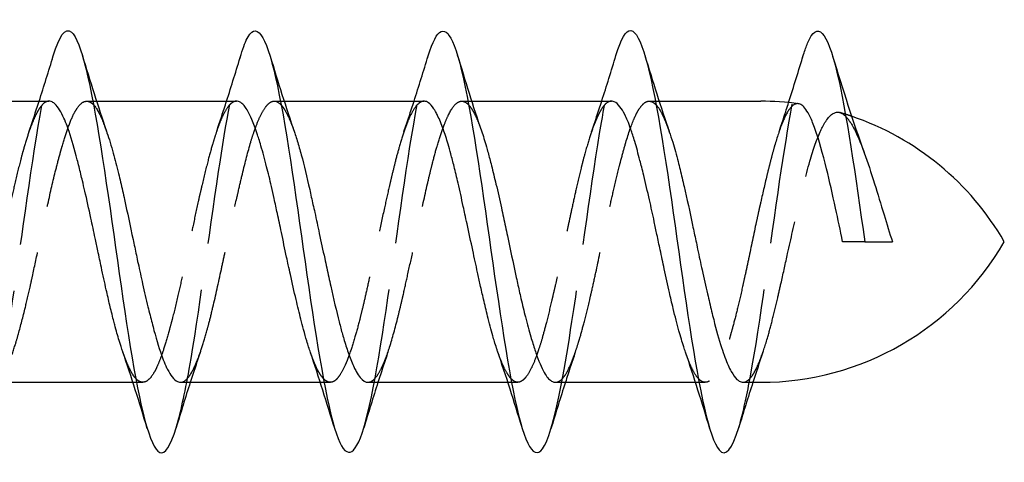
# Model space of a CAD drawing. Header units: millimetres. Extents: x -168 to 186, y -85 to 278.
# Tile 147 of 162: x 140.41 to 150.91, y 241.33 to 246.05. Entities that reach past the tile are written whole.
import ezdxf

# ---------------------------------------------------------------- set-up
doc = ezdxf.new("R2010")
doc.units = ezdxf.units.MM
doc.header["$LTSCALE"] = 10
doc.linetypes.add('ALLCAD_Strich', pattern=[0.2, 0.15, -0.05])
doc.layers.add('BESCH_KONT_sich_schn_grun_2d', color=10, linetype='Continuous')

msp = doc.modelspace()

# ---------------------------------------------------------------- linework, layer by layer
at = {"layer": 'BESCH_KONT_sich_schn_grun_2d', "linetype": 'Continuous'}
for p, q in [((139.231, 245.18), (140.722, 245.18)), ((141.19, 245.18), (141.19, 245.18)), ((141.229, 245.18), (142.722, 245.18)), ((143.191, 245.18), (143.191, 245.18)), ((143.23, 245.18), (144.722, 245.18)), ((145.19, 245.18), (145.19, 245.18)), ((145.23, 245.18), (146.722, 245.18)), ((147.191, 245.18), (147.191, 245.18)), ((147.229, 245.18), (148.313, 245.18)), ((140.124, 242.18), (141.617, 242.18)), ((141.656, 242.18), (141.656, 242.18)), ((142.125, 242.18), (143.616, 242.18)), ((143.656, 242.18), (143.656, 242.18)), ((144.124, 242.18), (145.616, 242.18)), ((145.655, 242.18), (145.655, 242.18)), ((146.124, 242.18), (147.617, 242.18)), ((147.656, 242.18), (147.656, 242.18)), ((148.125, 242.18), (148.313, 242.18))]:
    msp.add_line(p, q, dxfattribs=at)
at = {"layer": 'BESCH_KONT_sich_schn_grun_2d', "linetype": 'ALLCAD_Strich'}
for p, q in [((141.124, 245.18), (141.19, 245.18)), ((141.19, 245.18), (141.229, 245.18)), ((143.124, 245.18), (143.191, 245.18)), ((143.191, 245.18), (143.23, 245.18)), ((145.123, 245.18), (145.19, 245.18)), ((145.19, 245.18), (145.23, 245.18)), ((147.125, 245.18), (147.191, 245.18)), ((147.191, 245.18), (147.229, 245.18)), ((141.617, 242.18), (141.656, 242.18)), ((141.656, 242.18), (141.722, 242.18)), ((143.616, 242.18), (143.656, 242.18)), ((143.656, 242.18), (143.723, 242.18)), ((145.616, 242.18), (145.655, 242.18)), ((145.655, 242.18), (145.722, 242.18)), ((147.617, 242.18), (147.656, 242.18)), ((147.656, 242.18), (147.722, 242.18))]:
    msp.add_line(p, q, dxfattribs=at)
at = {"layer": 'BESCH_KONT_sich_schn_grun_2d', "linetype": 'Continuous'}
for centre, start, end in [((148.313, 242.18), 82.2878, 90), ((148.313, 242.18), 72.4673, 72.4684), ((148.313, 242.18), 30, 71.1387), ((148.313, 245.18), 270, 330)]:
    msp.add_arc(centre, 3, start, end, dxfattribs=at)
at = {"layer": 'BESCH_KONT_sich_schn_grun_2d', "linetype": 'ALLCAD_Strich'}
for start, end in [(72.4684, 73.6734), (71.1387, 72.4673)]:
    msp.add_arc((148.313, 242.18), 3, start, end, dxfattribs=at)
at = {"layer": 'BESCH_KONT_sich_schn_grun_2d', "linetype": 'Continuous'}
for points, knots in [([(148.77, 245.677), (148.784, 245.724), (148.798, 245.765), (148.812, 245.799), (148.917, 246.05), (149.022, 245.927), (149.126, 245.489), (149.225, 245.075), (149.324, 244.379), (149.423, 243.68)], [48.213198, 48.213198, 48.213198, 48.213198, 48.34657, 48.34657, 48.34657, 49.333235, 49.333235, 49.333235, 50.265465, 50.265465, 50.265465, 50.265465]), ([(140.768, 245.664), (140.832, 245.876), (140.896, 245.971), (140.961, 245.918), (141.065, 245.831), (141.17, 245.351), (141.275, 244.693), (141.379, 244.035), (141.484, 243.198), (141.589, 242.559), (141.694, 241.92), (141.798, 241.478), (141.903, 241.431), (141.961, 241.405), (142.019, 241.501), (142.078, 241.693)], [23.074001, 23.074001, 23.074001, 23.074001, 23.679953, 23.679953, 23.679953, 24.666617, 24.666617, 24.666617, 25.653282, 25.653282, 25.653282, 26.639947, 26.639947, 26.639947, 27.189226, 27.189226, 27.189226, 27.189226]), ([(142.771, 245.677), (142.795, 245.76), (142.82, 245.824), (142.845, 245.866), (142.95, 246.045), (143.054, 245.839), (143.159, 245.342), (143.264, 244.844), (143.369, 244.055), (143.473, 243.327), (143.578, 242.599), (143.683, 241.934), (143.787, 241.629), (143.885, 241.345), (143.982, 241.373), (144.08, 241.694)], [29.366032, 29.366032, 29.366032, 29.366032, 29.599941, 29.599941, 29.599941, 30.586606, 30.586606, 30.586606, 31.57327, 31.57327, 31.57327, 32.559935, 32.559935, 32.559935, 33.478564, 33.478564, 33.478564, 33.478564]), ([(144.766, 245.664), (144.859, 245.968), (144.951, 246.014), (145.044, 245.774), (145.148, 245.502), (145.253, 244.862), (145.358, 244.141), (145.462, 243.419), (145.567, 242.617), (145.672, 242.094), (145.776, 241.57), (145.881, 241.326), (145.986, 241.47), (146.016, 241.511), (146.046, 241.584), (146.076, 241.683)], [35.635372, 35.635372, 35.635372, 35.635372, 36.506594, 36.506594, 36.506594, 37.493258, 37.493258, 37.493258, 38.479923, 38.479923, 38.479923, 39.466588, 39.466588, 39.466588, 39.74888, 39.74888, 39.74888, 39.74888]), ([(146.769, 245.669), (146.822, 245.843), (146.875, 245.939), (146.928, 245.933), (147.033, 245.922), (147.137, 245.515), (147.242, 244.894), (147.347, 244.274), (147.451, 243.44), (147.556, 242.766), (147.661, 242.093), (147.765, 241.58), (147.87, 241.458), (147.94, 241.376), (148.009, 241.468), (148.079, 241.697)], [41.927695, 41.927695, 41.927695, 41.927695, 42.426582, 42.426582, 42.426582, 43.413247, 43.413247, 43.413247, 44.399911, 44.399911, 44.399911, 45.386576, 45.386576, 45.386576, 46.042741, 46.042741, 46.042741, 46.042741]), ([(141.509, 242.505), (141.497, 242.542), (141.484, 242.582), (141.455, 242.677), (141.439, 242.733), (141.419, 242.81), (141.414, 242.827), (141.403, 242.872), (141.396, 242.9), (141.383, 242.953), (141.376, 242.979), (141.358, 243.057), (141.345, 243.112), (141.315, 243.245), (141.298, 243.325), (141.268, 243.465), (141.256, 243.524), (141.234, 243.629), (141.224, 243.674), (141.199, 243.79), (141.184, 243.861), (141.148, 244.03), (141.126, 244.128), (141.096, 244.258), (141.087, 244.295), (141.073, 244.354), (141.067, 244.378), (141.049, 244.455), (141.036, 244.506), (140.994, 244.667), (140.966, 244.768), (140.927, 244.883), (140.917, 244.909), (140.896, 244.966), (140.883, 244.994), (140.855, 245.053), (140.839, 245.082), (140.806, 245.13), (140.789, 245.148), (140.767, 245.165), (140.761, 245.169), (140.748, 245.175), (140.74, 245.178), (140.729, 245.18), (140.725, 245.18), (140.722, 245.18)], [3.2812085, 3.2812085, 3.2812085, 3.2812085, 3.2996197, 3.2996197, 3.3221782, 3.3221782, 3.3288121, 3.3288121, 3.3387917, 3.3387917, 3.347746, 3.347746, 3.3658699, 3.3658699, 3.3912608, 3.3912608, 3.4096268, 3.4096268, 3.4234718, 3.4234718, 3.4452971, 3.4452971, 3.4761914, 3.4761914, 3.4883267, 3.4883267, 3.4965996, 3.4965996, 3.5150419, 3.5150419, 3.557667, 3.557667, 3.5715765, 3.5715765, 3.5891213, 3.5891213, 3.6120975, 3.6120975, 3.6361305, 3.6361305, 3.6445072, 3.6445072, 3.6555661, 3.6555661, 3.6607716, 3.6607716, 3.6607716, 3.6607716]), ([(143.511, 242.499), (143.498, 242.536), (143.485, 242.577), (143.46, 242.66), (143.449, 242.7), (143.428, 242.779), (143.418, 242.816), (143.392, 242.92), (143.375, 242.99), (143.337, 243.149), (143.317, 243.239), (143.289, 243.365), (143.282, 243.398), (143.268, 243.46), (143.262, 243.488), (143.238, 243.603), (143.219, 243.692), (143.186, 243.848), (143.172, 243.915), (143.146, 244.035), (143.135, 244.088), (143.114, 244.184), (143.104, 244.227), (143.078, 244.342), (143.061, 244.413), (143.023, 244.56), (143.003, 244.635), (142.975, 244.73), (142.968, 244.754), (142.954, 244.797), (142.948, 244.815), (142.924, 244.89), (142.905, 244.94), (142.872, 245.017), (142.858, 245.047), (142.832, 245.093), (142.821, 245.11), (142.8, 245.137), (142.79, 245.147), (142.764, 245.17), (142.747, 245.178), (142.727, 245.18), (142.725, 245.18), (142.722, 245.18)], [2.315319, 2.315319, 2.315319, 2.315319, 2.3341901, 2.3341901, 2.3509498, 2.3509498, 2.3649716, 2.3649716, 2.3894411, 2.3894411, 2.4185547, 2.4185547, 2.4290813, 2.4290813, 2.4377475, 2.4377475, 2.4647805, 2.4647805, 2.4856821, 2.4856821, 2.5024427, 2.5024427, 2.5164653, 2.5164653, 2.540936, 2.540936, 2.5700513, 2.5700513, 2.5805785, 2.5805785, 2.5892451, 2.5892451, 2.61628, 2.61628, 2.6371826, 2.6371826, 2.6539442, 2.6539442, 2.6679676, 2.6679676, 2.6924403, 2.6924403, 2.6957492, 2.6957492, 2.6957492, 2.6957492]), ([(145.506, 242.511), (145.503, 242.522), (145.499, 242.533), (145.488, 242.568), (145.48, 242.591), (145.467, 242.635), (145.461, 242.655), (145.436, 242.742), (145.418, 242.812), (145.385, 242.945), (145.371, 243.005), (145.345, 243.117), (145.333, 243.168), (145.312, 243.264), (145.303, 243.308), (145.276, 243.43), (145.259, 243.509), (145.222, 243.683), (145.201, 243.778), (145.173, 243.906), (145.166, 243.94), (145.153, 244.001), (145.147, 244.029), (145.122, 244.142), (145.104, 244.225), (145.071, 244.367), (145.057, 244.427), (145.031, 244.53), (145.019, 244.575), (144.998, 244.653), (144.989, 244.687), (144.962, 244.778), (144.945, 244.831), (144.908, 244.936), (144.887, 244.985), (144.859, 245.042), (144.852, 245.056), (144.839, 245.08), (144.833, 245.09), (144.808, 245.127), (144.79, 245.149), (144.757, 245.173), (144.743, 245.179), (144.726, 245.18), (144.724, 245.18), (144.722, 245.18)], [1.3528402, 1.3528402, 1.3528402, 1.3528402, 1.3583102, 1.3583102, 1.3688346, 1.3688346, 1.3774975, 1.3774975, 1.4045224, 1.4045224, 1.4254146, 1.4254146, 1.4421682, 1.4421682, 1.4561853, 1.4561853, 1.4806481, 1.4806481, 1.5097518, 1.5097518, 1.5202746, 1.5202746, 1.5289376, 1.5289376, 1.5559643, 1.5559643, 1.5768577, 1.5768577, 1.5936122, 1.5936122, 1.60763, 1.60763, 1.6320934, 1.6320934, 1.6611984, 1.6611984, 1.6717218, 1.6717218, 1.6803857, 1.6803857, 1.707409, 1.707409, 1.7283058, 1.7283058, 1.7311078, 1.7311078, 1.7311078, 1.7311078]), ([(147.511, 242.501), (147.504, 242.52), (147.498, 242.539), (147.475, 242.612), (147.458, 242.669), (147.42, 242.804), (147.4, 242.883), (147.372, 242.997), (147.365, 243.028), (147.351, 243.085), (147.345, 243.111), (147.321, 243.219), (147.302, 243.304), (147.269, 243.457), (147.255, 243.525), (147.229, 243.648), (147.218, 243.702), (147.197, 243.802), (147.187, 243.848), (147.161, 243.972), (147.144, 244.05), (147.106, 244.217), (147.086, 244.304), (147.058, 244.418), (147.051, 244.448), (147.037, 244.501), (147.031, 244.524), (147.006, 244.62), (146.988, 244.687), (146.955, 244.797), (146.941, 244.841), (146.915, 244.915), (146.904, 244.945), (146.883, 244.996), (146.873, 245.017), (146.846, 245.071), (146.829, 245.099), (146.792, 245.147), (146.771, 245.165), (146.744, 245.177), (146.736, 245.179), (146.727, 245.18), (146.724, 245.18), (146.722, 245.18)], [0.3870569, 0.3870569, 0.3870569, 0.3870569, 0.3963692, 0.3963692, 0.4205464, 0.4205464, 0.4497188, 0.4497188, 0.4603223, 0.4603223, 0.4689947, 0.4689947, 0.4959816, 0.4959816, 0.5168753, 0.5168753, 0.5336275, 0.5336275, 0.5476456, 0.5476456, 0.572118, 0.572118, 0.6012267, 0.6012267, 0.6117503, 0.6117503, 0.6203979, 0.6203979, 0.6476006, 0.6476006, 0.6684016, 0.6684016, 0.6851119, 0.6851119, 0.6991162, 0.6991162, 0.7236324, 0.7236324, 0.7526991, 0.7526991, 0.7631951, 0.7631951, 0.7668182, 0.7668182, 0.7668182, 0.7668182]), ([(149.187, 243.68), (149.162, 243.8), (149.137, 243.92), (149.079, 244.185), (149.048, 244.328), (148.975, 244.622), (148.934, 244.765), (148.876, 244.93), (148.858, 244.975), (148.81, 245.075), (148.78, 245.118), (148.739, 245.147), (148.727, 245.151), (148.715, 245.153)], [0.0000023, 0.0000023, 0.0000023, 0.0000023, 0.0367608, 0.0367608, 0.0831189, 0.0831189, 0.1415415, 0.1415415, 0.1682028, 0.1682028, 0.2126101, 0.2126101, 0.2296115, 0.2296115, 0.2296115, 0.2296115]), ([(141.336, 244.857), (141.338, 244.852), (141.339, 244.848), (141.363, 244.778), (141.385, 244.705), (141.426, 244.557), (141.445, 244.484), (141.471, 244.377), (141.478, 244.347), (141.5, 244.255), (141.514, 244.193), (141.558, 243.992), (141.588, 243.849), (141.63, 243.649), (141.642, 243.593), (141.66, 243.507), (141.666, 243.478), (141.689, 243.375), (141.705, 243.302), (141.74, 243.146), (141.759, 243.064), (141.785, 242.956), (141.792, 242.926), (141.814, 242.84), (141.828, 242.785), (141.872, 242.622), (141.902, 242.524), (141.944, 242.411), (141.956, 242.382), (141.974, 242.342), (141.98, 242.329), (142.003, 242.285), (142.019, 242.259), (142.054, 242.214), (142.073, 242.197), (142.099, 242.184), (142.106, 242.182), (142.117, 242.18), (142.121, 242.18), (142.125, 242.18)], [3.5886821, 3.5886821, 3.5886821, 3.5886821, 3.5910456, 3.5910456, 3.622556, 3.622556, 3.6496033, 3.6496033, 3.6600657, 3.6600657, 3.6805862, 3.6805862, 3.7247439, 3.7247439, 3.7419665, 3.7419665, 3.7509787, 3.7509787, 3.7740576, 3.7740576, 3.8011497, 3.8011497, 3.811611, 3.811611, 3.8321659, 3.8321659, 3.8762675, 3.8762675, 3.893489, 3.893489, 3.9024985, 3.9024985, 3.925562, 3.925562, 3.9526932, 3.9526932, 3.9631536, 3.9631536, 3.9685015, 3.9685015, 3.9685015, 3.9685015]), ([(143.34, 244.85), (143.343, 244.842), (143.345, 244.833), (143.356, 244.803), (143.363, 244.78), (143.384, 244.709), (143.399, 244.659), (143.443, 244.494), (143.473, 244.369), (143.514, 244.184), (143.526, 244.131), (143.544, 244.048), (143.551, 244.02), (143.573, 243.918), (143.589, 243.843), (143.624, 243.68), (143.643, 243.591), (143.67, 243.469), (143.677, 243.435), (143.698, 243.335), (143.713, 243.27), (143.757, 243.07), (143.787, 242.942), (143.829, 242.778), (143.84, 242.734), (143.859, 242.67), (143.865, 242.648), (143.887, 242.574), (143.903, 242.525), (143.938, 242.426), (143.957, 242.38), (143.984, 242.324), (143.991, 242.31), (144.013, 242.271), (144.027, 242.249), (144.069, 242.197), (144.096, 242.18), (144.124, 242.18)], [4.5548186, 4.5548186, 4.5548186, 4.5548186, 4.5588422, 4.5588422, 4.5692995, 4.5692995, 4.5899767, 4.5899767, 4.633879, 4.633879, 4.6510966, 4.6510966, 4.6600969, 4.6600969, 4.683106, 4.683106, 4.7103739, 4.7103739, 4.7208306, 4.7208306, 4.7415249, 4.7415249, 4.7853993, 4.7853993, 4.8026163, 4.8026163, 4.8116153, 4.8116153, 4.8346168, 4.8346168, 4.8619036, 4.8619036, 4.8723598, 4.8723598, 4.8930698, 4.8930698, 4.9334083, 4.9334083, 4.9334083, 4.9334083]), ([(145.335, 244.862), (145.353, 244.811), (145.37, 244.755), (145.399, 244.653), (145.411, 244.61), (145.429, 244.541), (145.435, 244.516), (145.457, 244.429), (145.473, 244.363), (145.509, 244.214), (145.528, 244.129), (145.554, 244.01), (145.561, 243.976), (145.583, 243.876), (145.597, 243.809), (145.642, 243.599), (145.671, 243.456), (145.713, 243.263), (145.725, 243.209), (145.743, 243.129), (145.749, 243.102), (145.771, 243.007), (145.787, 242.941), (145.823, 242.802), (145.842, 242.731), (145.868, 242.641), (145.876, 242.616), (145.897, 242.546), (145.911, 242.503), (145.956, 242.38), (145.985, 242.313), (146.027, 242.247), (146.039, 242.231), (146.057, 242.212), (146.063, 242.206), (146.085, 242.189), (146.101, 242.182), (146.12, 242.18), (146.122, 242.18), (146.124, 242.18)], [5.5176655, 5.5176655, 5.5176655, 5.5176655, 5.5429863, 5.5429863, 5.5602007, 5.5602007, 5.5691947, 5.5691947, 5.5921676, 5.5921676, 5.6195248, 5.6195248, 5.6299787, 5.6299787, 5.650743, 5.650743, 5.6945029, 5.6945029, 5.7117171, 5.7117171, 5.7207106, 5.7207106, 5.7436803, 5.7436803, 5.7710448, 5.7710448, 5.7814992, 5.7814992, 5.8022825, 5.8022825, 5.8460104, 5.8460104, 5.8632255, 5.8632255, 5.8722187, 5.8722187, 5.8951858, 5.8951858, 5.8982158, 5.8982158, 5.8982158, 5.8982158]), ([(147.338, 244.853), (147.35, 244.818), (147.362, 244.781), (147.393, 244.678), (147.412, 244.609), (147.439, 244.507), (147.446, 244.479), (147.468, 244.392), (147.482, 244.331), (147.526, 244.138), (147.556, 243.999), (147.598, 243.801), (147.61, 243.745), (147.628, 243.66), (147.634, 243.631), (147.656, 243.526), (147.672, 243.452), (147.707, 243.292), (147.726, 243.206), (147.753, 243.092), (147.76, 243.061), (147.782, 242.967), (147.797, 242.907), (147.839, 242.739), (147.867, 242.638), (147.907, 242.513), (147.919, 242.479), (147.953, 242.386), (147.976, 242.335), (148.019, 242.258), (148.04, 242.23), (148.067, 242.204), (148.075, 242.198), (148.096, 242.185), (148.11, 242.18), (148.125, 242.18)], [6.483877, 6.483877, 6.483877, 6.483877, 6.5011695, 6.5011695, 6.5286317, 6.5286317, 6.5390764, 6.5390764, 6.5598239, 6.5598239, 6.6036463, 6.6036463, 6.6208662, 6.6208662, 6.6298641, 6.6298641, 6.6528547, 6.6528547, 6.6801591, 6.6801591, 6.6906414, 6.6906414, 6.7118817, 6.7118817, 6.7526914, 6.7526914, 6.7700732, 6.7700732, 6.8026776, 6.8026776, 6.8319352, 6.8319352, 6.8423141, 6.8423141, 6.8629949, 6.8629949, 6.8629949, 6.8629949]), ([(149.418, 244.628), (149.454, 244.53), (149.489, 244.419), (149.56, 244.193), (149.593, 244.081), (149.657, 243.871), (149.687, 243.774), (149.718, 243.68)], [0.4864109, 0.4864109, 0.4864109, 0.4864109, 0.5269476, 0.5269476, 0.5631117, 0.5631117, 0.5933457, 0.5933457, 0.5933457, 0.5933457]), ([(149.423, 243.68), (149.384, 243.68), (149.345, 243.68), (149.266, 243.68), (149.227, 243.68), (149.187, 243.68)], [0.0000027, 0.0000027, 0.0000027, 0.0000027, 0.04554197, 0.04554197, 0.09110649, 0.09110649, 0.09110649, 0.09110649]), ([(149.423, 243.68), (149.472, 243.68), (149.521, 243.68), (149.619, 243.68), (149.669, 243.68), (149.718, 243.68)], [-0.1137832, -0.1137832, -0.1137832, -0.1137832, -0.0569094, -0.0569094, -0.0000145, -0.0000145, -0.0000145, -0.0000145])]:
    msp.add_open_spline(points, degree=3, knots=knots, dxfattribs=at)
at = {"layer": 'BESCH_KONT_sich_schn_grun_2d', "linetype": 'ALLCAD_Strich'}
for points, knots in [([(140.076, 241.682), (140.161, 241.966), (140.247, 242.47), (140.333, 243.047), (140.437, 243.755), (140.542, 244.573), (140.647, 245.135), (140.687, 245.352), (140.727, 245.531), (140.768, 245.664)], [20.90033, 20.90033, 20.90033, 20.90033, 21.706623, 21.706623, 21.706623, 22.693288, 22.693288, 22.693288, 23.074001, 23.074001, 23.074001, 23.074001]), ([(142.078, 241.693), (142.124, 241.846), (142.171, 242.06), (142.217, 242.32), (142.322, 242.908), (142.426, 243.734), (142.531, 244.429), (142.611, 244.959), (142.691, 245.413), (142.771, 245.677)], [27.189226, 27.189226, 27.189226, 27.189226, 27.626611, 27.626611, 27.626611, 28.613276, 28.613276, 28.613276, 29.366032, 29.366032, 29.366032, 29.366032]), ([(144.08, 241.694), (144.087, 241.718), (144.094, 241.744), (144.101, 241.771), (144.206, 242.162), (144.311, 242.889), (144.415, 243.625), (144.52, 244.362), (144.625, 245.108), (144.729, 245.529), (144.742, 245.578), (144.754, 245.623), (144.766, 245.664)], [33.478564, 33.478564, 33.478564, 33.478564, 33.5466, 33.5466, 33.5466, 34.533264, 34.533264, 34.533264, 35.519929, 35.519929, 35.519929, 35.635372, 35.635372, 35.635372, 35.635372]), ([(146.076, 241.683), (146.15, 241.931), (146.225, 242.342), (146.3, 242.829), (146.405, 243.511), (146.509, 244.342), (146.614, 244.951), (146.666, 245.252), (146.717, 245.498), (146.769, 245.669)], [39.74888, 39.74888, 39.74888, 39.74888, 40.453253, 40.453253, 40.453253, 41.439917, 41.439917, 41.439917, 41.927695, 41.927695, 41.927695, 41.927695]), ([(148.079, 241.697), (148.114, 241.812), (148.149, 241.963), (148.184, 242.143), (148.289, 242.682), (148.394, 243.49), (148.498, 244.207), (148.589, 244.826), (148.679, 245.377), (148.77, 245.677)], [46.042741, 46.042741, 46.042741, 46.042741, 46.373241, 46.373241, 46.373241, 47.359905, 47.359905, 47.359905, 48.213198, 48.213198, 48.213198, 48.213198]), ([(140.722, 245.18), (140.705, 245.18), (140.688, 245.174), (140.655, 245.149), (140.64, 245.131), (140.614, 245.094), (140.605, 245.078), (140.583, 245.039), (140.572, 245.015), (140.545, 244.953), (140.53, 244.914), (140.497, 244.821), (140.479, 244.765), (140.455, 244.683), (140.449, 244.662), (140.435, 244.614), (140.428, 244.587), (140.401, 244.483), (140.381, 244.401), (140.344, 244.243), (140.328, 244.167), (140.301, 244.045), (140.291, 244.001), (140.27, 243.902), (140.259, 243.848), (140.233, 243.726), (140.218, 243.658), (140.184, 243.502), (140.165, 243.414), (140.14, 243.3), (140.134, 243.273), (140.121, 243.213), (140.114, 243.181), (140.086, 243.06), (140.066, 242.975), (140.03, 242.826), (140.013, 242.762), (139.987, 242.667), (139.977, 242.634), (139.956, 242.564), (139.944, 242.528), (139.918, 242.453), (139.904, 242.415), (139.87, 242.337), (139.851, 242.3), (139.826, 242.26), (139.82, 242.251), (139.807, 242.233), (139.8, 242.224), (139.772, 242.196), (139.752, 242.184), (139.716, 242.178), (139.699, 242.182), (139.673, 242.198), (139.663, 242.206), (139.651, 242.218), (139.649, 242.22), (139.647, 242.222)], [3.6607716, 3.6607716, 3.6607716, 3.6607716, 3.6852692, 3.6852692, 3.7084587, 3.7084587, 3.7224406, 3.7224406, 3.739453, 3.739453, 3.760996, 3.760996, 3.7866927, 3.7866927, 3.7954146, 3.7954146, 3.8058248, 3.8058248, 3.834794, 3.834794, 3.8595708, 3.8595708, 3.8736032, 3.8736032, 3.8903432, 3.8903432, 3.9111854, 3.9111854, 3.9384485, 3.9384485, 3.9471097, 3.9471097, 3.9576593, 3.9576593, 3.986786, 3.986786, 4.0111869, 4.0111869, 4.0252112, 4.0252112, 4.0419913, 4.0419913, 4.0629355, 4.0629355, 4.0899613, 4.0899613, 4.0986331, 4.0986331, 4.1091574, 4.1091574, 4.1382555, 4.1382555, 4.1627239, 4.1627239, 4.1767498, 4.1767498, 4.1798433, 4.1798433, 4.1798433, 4.1798433]), ([(140.124, 242.18), (140.134, 242.18), (140.144, 242.182), (140.173, 242.195), (140.192, 242.211), (140.218, 242.243), (140.225, 242.253), (140.253, 242.297), (140.274, 242.339), (140.316, 242.443), (140.338, 242.504), (140.372, 242.612), (140.384, 242.653), (140.42, 242.783), (140.445, 242.878), (140.488, 243.055), (140.506, 243.132), (140.531, 243.244), (140.538, 243.277), (140.567, 243.41), (140.589, 243.513), (140.632, 243.717), (140.653, 243.818), (140.686, 243.973), (140.698, 244.028), (140.738, 244.21), (140.766, 244.333), (140.81, 244.507), (140.825, 244.564), (140.847, 244.645), (140.854, 244.671), (140.881, 244.763), (140.9, 244.824), (140.941, 244.942), (140.963, 244.996), (140.997, 245.064), (141.009, 245.085), (141.048, 245.144), (141.076, 245.169), (141.119, 245.181), (141.134, 245.181), (141.156, 245.173), (141.164, 245.169), (141.18, 245.158), (141.189, 245.15), (141.198, 245.14)], [3.0035294, 3.0035294, 3.0035294, 3.0035294, 3.0182689, 3.0182689, 3.0448994, 3.0448994, 3.0553004, 3.0553004, 3.085744, 3.085744, 3.1174602, 3.1174602, 3.1347984, 3.1347984, 3.1702603, 3.1702603, 3.196045, 3.196045, 3.2064406, 3.2064406, 3.2382553, 3.2382553, 3.2690975, 3.2690975, 3.286439, 3.286439, 3.3272112, 3.3272112, 3.3485439, 3.3485439, 3.3589859, 3.3589859, 3.3869299, 3.3869299, 3.4190876, 3.4190876, 3.4364318, 3.4364318, 3.4766317, 3.4766317, 3.4977295, 3.4977295, 3.5082316, 3.5082316, 3.521334, 3.521334, 3.521334, 3.521334]), ([(141.198, 245.14), (141.202, 245.136), (141.207, 245.131), (141.243, 245.085), (141.274, 245.023), (141.315, 244.916), (141.326, 244.888), (141.336, 244.857)], [3.52135079, 3.52135079, 3.52135079, 3.52135079, 3.52769813, 3.52769813, 3.57362279, 3.57362279, 3.58868205, 3.58868205, 3.58868205, 3.58868205]), ([(142.722, 245.18), (142.704, 245.18), (142.686, 245.173), (142.661, 245.153), (142.654, 245.146), (142.64, 245.132), (142.634, 245.124), (142.61, 245.091), (142.591, 245.058), (142.558, 244.987), (142.544, 244.952), (142.518, 244.883), (142.507, 244.849), (142.486, 244.783), (142.476, 244.752), (142.449, 244.661), (142.432, 244.6), (142.395, 244.456), (142.375, 244.373), (142.347, 244.255), (142.34, 244.223), (142.326, 244.165), (142.32, 244.138), (142.295, 244.026), (142.277, 243.94), (142.244, 243.785), (142.23, 243.716), (142.204, 243.594), (142.193, 243.539), (142.172, 243.44), (142.162, 243.395), (142.135, 243.272), (142.118, 243.196), (142.081, 243.034), (142.061, 242.95), (142.033, 242.841), (142.025, 242.813), (142.012, 242.763), (142.006, 242.741), (141.981, 242.651), (141.963, 242.589), (141.93, 242.488), (141.916, 242.448), (141.89, 242.383), (141.879, 242.356), (141.858, 242.312), (141.848, 242.294), (141.822, 242.25), (141.805, 242.228), (141.768, 242.192), (141.747, 242.182), (141.719, 242.18), (141.712, 242.18), (141.698, 242.184), (141.692, 242.186), (141.673, 242.196), (141.661, 242.206), (141.648, 242.22)], [2.6957492, 2.6957492, 2.6957492, 2.6957492, 2.7215569, 2.7215569, 2.7320845, 2.7320845, 2.7407517, 2.7407517, 2.7677856, 2.7677856, 2.7886904, 2.7886904, 2.8054533, 2.8054533, 2.8194774, 2.8194774, 2.8439478, 2.8439478, 2.8730675, 2.8730675, 2.8835971, 2.8835971, 2.8922642, 2.8922642, 2.9193131, 2.9193131, 2.9402133, 2.9402133, 2.9569748, 2.9569748, 2.9710001, 2.9710001, 2.9954921, 2.9954921, 3.0246049, 3.0246049, 3.0351275, 3.0351275, 3.0437983, 3.0437983, 3.0707758, 3.0707758, 3.0917086, 3.0917086, 3.1084834, 3.1084834, 3.122507, 3.122507, 3.1462098, 3.1462098, 3.1760059, 3.1760059, 3.186593, 3.186593, 3.1952379, 3.1952379, 3.2137387, 3.2137387, 3.2137387, 3.2137387]), ([(142.125, 242.18), (142.135, 242.18), (142.146, 242.182), (142.186, 242.202), (142.216, 242.236), (142.258, 242.311), (142.27, 242.336), (142.288, 242.376), (142.294, 242.391), (142.317, 242.446), (142.333, 242.491), (142.368, 242.597), (142.387, 242.66), (142.413, 242.755), (142.421, 242.782), (142.442, 242.865), (142.456, 242.922), (142.501, 243.108), (142.53, 243.244), (142.572, 243.44), (142.584, 243.495), (142.602, 243.58), (142.608, 243.61), (142.631, 243.714), (142.647, 243.789), (142.682, 243.952), (142.701, 244.038), (142.727, 244.155), (142.735, 244.188), (142.756, 244.282), (142.77, 244.343), (142.815, 244.528), (142.844, 244.643), (142.886, 244.784), (142.898, 244.821), (142.916, 244.874), (142.923, 244.891), (142.945, 244.951), (142.961, 244.99), (142.996, 245.063), (143.015, 245.095), (143.041, 245.129), (143.049, 245.138), (143.07, 245.16), (143.084, 245.17), (143.129, 245.187), (143.158, 245.178), (143.192, 245.145), (143.196, 245.142), (143.199, 245.138)], [3.9685015, 3.9685015, 3.9685015, 3.9685015, 3.983739, 3.983739, 4.0277909, 4.0277909, 4.0450114, 4.0450114, 4.0540186, 4.0540186, 4.0770684, 4.0770684, 4.1042341, 4.1042341, 4.1146935, 4.1146935, 4.1353059, 4.1353059, 4.1793138, 4.1793138, 4.1965335, 4.1965335, 4.2055387, 4.2055387, 4.2285764, 4.2285764, 4.2557724, 4.2557724, 4.2662311, 4.2662311, 4.2868676, 4.2868676, 4.3308362, 4.3308362, 4.3480551, 4.3480551, 4.3570585, 4.3570585, 4.3800856, 4.3800856, 4.4073084, 4.4073084, 4.4177664, 4.4177664, 4.4384243, 4.4384243, 4.482358, 4.482358, 4.4875101, 4.4875101, 4.4875101, 4.4875101]), ([(143.199, 245.138), (143.208, 245.128), (143.216, 245.118), (143.23, 245.096), (143.237, 245.086), (143.259, 245.048), (143.275, 245.015), (143.307, 244.94), (143.324, 244.897), (143.34, 244.85)], [4.48753008, 4.48753008, 4.48753008, 4.48753008, 4.49957619, 4.49957619, 4.50857795, 4.50857795, 4.53159551, 4.53159551, 4.55481862, 4.55481862, 4.55481862, 4.55481862]), ([(144.722, 245.18), (144.713, 245.18), (144.703, 245.178), (144.684, 245.17), (144.674, 245.163), (144.648, 245.141), (144.631, 245.12), (144.593, 245.062), (144.573, 245.021), (144.545, 244.956), (144.538, 244.938), (144.525, 244.902), (144.519, 244.886), (144.494, 244.815), (144.475, 244.755), (144.443, 244.64), (144.428, 244.586), (144.403, 244.485), (144.391, 244.438), (144.37, 244.35), (144.36, 244.309), (144.334, 244.193), (144.317, 244.118), (144.279, 243.948), (144.259, 243.854), (144.231, 243.725), (144.224, 243.691), (144.211, 243.628), (144.205, 243.6), (144.18, 243.484), (144.161, 243.397), (144.129, 243.246), (144.114, 243.181), (144.089, 243.067), (144.077, 243.018), (144.056, 242.929), (144.046, 242.89), (144.02, 242.785), (144.003, 242.723), (143.965, 242.594), (143.945, 242.531), (143.917, 242.454), (143.91, 242.434), (143.897, 242.401), (143.89, 242.386), (143.866, 242.329), (143.847, 242.293), (143.815, 242.241), (143.8, 242.223), (143.775, 242.199), (143.763, 242.191), (143.742, 242.182), (143.732, 242.18), (143.706, 242.18), (143.689, 242.186), (143.664, 242.205), (143.656, 242.212), (143.648, 242.221)], [1.7311078, 1.7311078, 1.7311078, 1.7311078, 1.7450623, 1.7450623, 1.7590811, 1.7590811, 1.7835443, 1.7835443, 1.8126517, 1.8126517, 1.8231762, 1.8231762, 1.8318405, 1.8318405, 1.858868, 1.858868, 1.8797647, 1.8797647, 1.8965215, 1.8965215, 1.910541, 1.910541, 1.9350066, 1.9350066, 1.9641153, 1.9641153, 1.9746401, 1.9746401, 1.9833048, 1.9833048, 2.0103336, 2.0103336, 2.0312315, 2.0312315, 2.0479894, 2.0479894, 2.0620096, 2.0620096, 2.0864764, 2.0864764, 2.1155867, 2.1155867, 2.1261121, 2.1261121, 2.1347773, 2.1347773, 2.1618071, 2.1618071, 2.1827064, 2.1827064, 2.1994653, 2.1994653, 2.2134864, 2.2134864, 2.2379543, 2.2379543, 2.2491562, 2.2491562, 2.2491562, 2.2491562]), ([(144.124, 242.18), (144.126, 242.18), (144.128, 242.18), (144.143, 242.182), (144.154, 242.186), (144.173, 242.198), (144.179, 242.202), (144.201, 242.222), (144.217, 242.242), (144.252, 242.298), (144.271, 242.335), (144.298, 242.396), (144.305, 242.414), (144.327, 242.471), (144.341, 242.512), (144.385, 242.651), (144.415, 242.761), (144.457, 242.929), (144.469, 242.978), (144.487, 243.055), (144.493, 243.082), (144.515, 243.178), (144.531, 243.25), (144.566, 243.409), (144.586, 243.497), (144.612, 243.62), (144.619, 243.654), (144.641, 243.755), (144.655, 243.823), (144.699, 244.031), (144.729, 244.169), (144.771, 244.35), (144.783, 244.4), (144.801, 244.473), (144.807, 244.498), (144.829, 244.584), (144.845, 244.643), (144.88, 244.763), (144.9, 244.823), (144.926, 244.897), (144.933, 244.917), (144.955, 244.973), (144.969, 245.006), (145.013, 245.096), (145.043, 245.139), (145.085, 245.17), (145.097, 245.176), (145.115, 245.18), (145.121, 245.18), (145.143, 245.179), (145.159, 245.172), (145.183, 245.155), (145.19, 245.148), (145.198, 245.14)], [4.9334083, 4.9334083, 4.9334083, 4.9334083, 4.9369186, 4.9369186, 4.9541351, 4.9541351, 4.9631329, 4.9631329, 4.9861276, 4.9861276, 5.0134314, 5.0134314, 5.0238871, 5.0238871, 5.0446107, 5.0446107, 5.088437, 5.088437, 5.1056529, 5.1056529, 5.1146497, 5.1146497, 5.1376381, 5.1376381, 5.1649573, 5.1649573, 5.1754126, 5.1754126, 5.1961483, 5.1961483, 5.2399548, 5.2399548, 5.2571703, 5.2571703, 5.2661661, 5.2661661, 5.2891491, 5.2891491, 5.3164816, 5.3164816, 5.3269366, 5.3269366, 5.3476852, 5.3476852, 5.3914706, 5.3914706, 5.4086858, 5.4086858, 5.4176808, 5.4176808, 5.4406591, 5.4406591, 5.4514028, 5.4514028, 5.4514028, 5.4514028]), ([(145.198, 245.14), (145.21, 245.127), (145.221, 245.112), (145.24, 245.083), (145.247, 245.07), (145.269, 245.03), (145.283, 244.999), (145.31, 244.933), (145.323, 244.899), (145.335, 244.862)], [5.45143098, 5.45143098, 5.45143098, 5.45143098, 5.46800363, 5.46800363, 5.4784581, 5.4784581, 5.499215, 5.499215, 5.51766552, 5.51766552, 5.51766552, 5.51766552]), ([(146.722, 245.18), (146.718, 245.18), (146.715, 245.18), (146.692, 245.176), (146.674, 245.166), (146.641, 245.133), (146.627, 245.115), (146.601, 245.073), (146.59, 245.052), (146.569, 245.008), (146.559, 244.986), (146.532, 244.921), (146.515, 244.874), (146.478, 244.761), (146.458, 244.693), (146.43, 244.593), (146.422, 244.565), (146.409, 244.514), (146.403, 244.49), (146.378, 244.391), (146.36, 244.312), (146.327, 244.167), (146.313, 244.102), (146.287, 243.982), (146.276, 243.929), (146.254, 243.829), (146.245, 243.784), (146.218, 243.658), (146.201, 243.579), (146.164, 243.405), (146.143, 243.312), (146.116, 243.19), (146.108, 243.157), (146.095, 243.099), (146.089, 243.073), (146.064, 242.968), (146.046, 242.891), (146.013, 242.763), (145.999, 242.71), (145.973, 242.62), (145.962, 242.582), (145.94, 242.517), (145.931, 242.488), (145.904, 242.415), (145.887, 242.374), (145.85, 242.296), (145.829, 242.262), (145.802, 242.227), (145.794, 242.219), (145.781, 242.206), (145.775, 242.201), (145.75, 242.184), (145.732, 242.178), (145.699, 242.182), (145.685, 242.189), (145.663, 242.206), (145.655, 242.213), (145.647, 242.222)], [0.7668182, 0.7668182, 0.7668182, 0.7668182, 0.7718598, 0.7718598, 0.7987756, 0.7987756, 0.8197126, 0.8197126, 0.8364847, 0.8364847, 0.8505023, 0.8505023, 0.8749173, 0.8749173, 0.9040276, 0.9040276, 0.9145614, 0.9145614, 0.9232239, 0.9232239, 0.9502489, 0.9502489, 0.9711348, 0.9711348, 0.9878844, 0.9878844, 1.0018996, 1.0018996, 1.0263635, 1.0263635, 1.055463, 1.055463, 1.0659835, 1.0659835, 1.0746436, 1.0746436, 1.101686, 1.101686, 1.1225666, 1.1225666, 1.1393141, 1.1393141, 1.1533285, 1.1533285, 1.1777942, 1.1777942, 1.2068911, 1.2068911, 1.2174101, 1.2174101, 1.226073, 1.226073, 1.2530791, 1.2530791, 1.2739785, 1.2739785, 1.2853735, 1.2853735, 1.2853735, 1.2853735]), ([(146.124, 242.18), (146.141, 242.18), (146.158, 242.186), (146.182, 242.204), (146.19, 242.211), (146.211, 242.234), (146.226, 242.253), (146.27, 242.328), (146.299, 242.397), (146.341, 242.517), (146.353, 242.553), (146.371, 242.612), (146.377, 242.632), (146.4, 242.708), (146.416, 242.767), (146.451, 242.902), (146.47, 242.979), (146.496, 243.092), (146.504, 243.123), (146.525, 243.219), (146.54, 243.284), (146.584, 243.489), (146.613, 243.632), (146.655, 243.83), (146.667, 243.886), (146.685, 243.97), (146.691, 243.998), (146.714, 244.1), (146.73, 244.171), (146.765, 244.323), (146.784, 244.403), (146.811, 244.507), (146.818, 244.535), (146.84, 244.618), (146.854, 244.67), (146.898, 244.822), (146.928, 244.91), (146.969, 245.008), (146.981, 245.034), (146.999, 245.068), (147.005, 245.079), (147.028, 245.114), (147.044, 245.135), (147.079, 245.168), (147.098, 245.178), (147.125, 245.18), (147.132, 245.18), (147.153, 245.175), (147.168, 245.168), (147.187, 245.151), (147.193, 245.146), (147.198, 245.14)], [5.8982158, 5.8982158, 5.8982158, 5.8982158, 5.922559, 5.922559, 5.9330122, 5.9330122, 5.9537869, 5.9537869, 5.9975266, 5.9975266, 6.0147382, 6.0147382, 6.0237292, 6.0237292, 6.046687, 6.046687, 6.0740787, 6.0740787, 6.0845305, 6.0845305, 6.1053066, 6.1053066, 6.1490508, 6.1490508, 6.1662643, 6.1662643, 6.1752566, 6.1752566, 6.1982199, 6.1982199, 6.2255977, 6.2255977, 6.2360548, 6.2360548, 6.2569097, 6.2569097, 6.3005181, 6.3005181, 6.3177383, 6.3177383, 6.3267322, 6.3267322, 6.3496963, 6.3496963, 6.3770871, 6.3770871, 6.3875364, 6.3875364, 6.4082627, 6.4082627, 6.4162848, 6.4162848, 6.4162848, 6.4162848]), ([(147.198, 245.14), (147.223, 245.113), (147.247, 245.073), (147.283, 244.995), (147.295, 244.967), (147.313, 244.921), (147.32, 244.904), (147.33, 244.876), (147.334, 244.865), (147.338, 244.853)], [6.41631248, 6.41631248, 6.41631248, 6.41631248, 6.4520688, 6.4520688, 6.46926572, 6.46926572, 6.47824753, 6.47824753, 6.48387705, 6.48387705, 6.48387705, 6.48387705]), ([(148.715, 245.153), (148.686, 245.157), (148.657, 245.141), (148.598, 245.069), (148.569, 245.013), (148.514, 244.875), (148.488, 244.795), (148.451, 244.669), (148.441, 244.632), (148.423, 244.563), (148.415, 244.532), (148.399, 244.47), (148.391, 244.437), (148.36, 244.309), (148.336, 244.208), (148.313, 244.104)], [0.2296115, 0.2296115, 0.2296115, 0.2296115, 0.2723592, 0.2723592, 0.3151666, 0.3151666, 0.3536218, 0.3536218, 0.3687214, 0.3687214, 0.3802722, 0.3802722, 0.3918274, 0.3918274, 0.4251838, 0.4251838, 0.4251838, 0.4251838]), ([(148.313, 242.437), (148.338, 242.502), (148.363, 242.579), (148.406, 242.725), (148.423, 242.789), (148.458, 242.928), (148.476, 243.003), (148.507, 243.137), (148.52, 243.193), (148.555, 243.35), (148.577, 243.451), (148.635, 243.712), (148.671, 243.871), (148.75, 244.211), (148.793, 244.386), (148.875, 244.67), (148.914, 244.782), (148.976, 244.914), (148.997, 244.952), (149.064, 245.045), (149.109, 245.072), (149.176, 245.054), (149.199, 245.039), (149.221, 245.015)], [0.0000265, 0.0000265, 0.0000265, 0.0000265, 0.0359773, 0.0359773, 0.0607199, 0.0607199, 0.0867142, 0.0867142, 0.1050747, 0.1050747, 0.1366619, 0.1366619, 0.1853837, 0.1853837, 0.2450878, 0.2450878, 0.2968945, 0.2968945, 0.3246024, 0.3246024, 0.3819484, 0.3819484, 0.4095591, 0.4095591, 0.4095591, 0.4095591]), ([(149.221, 245.015), (149.235, 245), (149.25, 244.982), (149.306, 244.898), (149.348, 244.81), (149.4, 244.677), (149.409, 244.653), (149.418, 244.628)], [0.4095843, 0.4095843, 0.4095843, 0.4095843, 0.42695152, 0.42695152, 0.47612967, 0.47612967, 0.4864109, 0.4864109, 0.4864109, 0.4864109]), ([(148.313, 244.102), (148.309, 244.085), (148.305, 244.068), (148.297, 244.034), (148.294, 244.018), (148.282, 243.964), (148.274, 243.927), (148.238, 243.76), (148.211, 243.628), (148.172, 243.443), (148.161, 243.389), (148.139, 243.291), (148.13, 243.247), (148.102, 243.124), (148.084, 243.047), (148.051, 242.908), (148.035, 242.846), (148.014, 242.77), (148.01, 242.753), (147.998, 242.711), (147.991, 242.687), (147.979, 242.644), (147.974, 242.626), (147.948, 242.543), (147.928, 242.483), (147.895, 242.394), (147.881, 242.362), (147.856, 242.31), (147.845, 242.289), (147.824, 242.255), (147.815, 242.242), (147.788, 242.209), (147.771, 242.195), (147.733, 242.178), (147.713, 242.178), (147.685, 242.189), (147.678, 242.194), (147.665, 242.203), (147.659, 242.209), (147.651, 242.216), (147.65, 242.218), (147.648, 242.219)], [0, 0, 0, 0, 0.0054876, 0.0054876, 0.0106621, 0.0106621, 0.0222729, 0.0222729, 0.0625065, 0.0625065, 0.0792664, 0.0792664, 0.0933634, 0.0933634, 0.1191299, 0.1191299, 0.1415441, 0.1415441, 0.1481612, 0.1481612, 0.1581292, 0.1581292, 0.1658397, 0.1658397, 0.194851, 0.194851, 0.2148724, 0.2148724, 0.231234, 0.231234, 0.2450414, 0.2450414, 0.2699886, 0.2699886, 0.2988677, 0.2988677, 0.3092034, 0.3092034, 0.3178828, 0.3178828, 0.3199777, 0.3199777, 0.3199777, 0.3199777]), ([(141.648, 242.22), (141.642, 242.227), (141.636, 242.234), (141.615, 242.262), (141.601, 242.286), (141.576, 242.336), (141.564, 242.361), (141.543, 242.412), (141.534, 242.437), (141.519, 242.477), (141.514, 242.491), (141.509, 242.505)], [3.21375635, 3.21375635, 3.21375635, 3.21375635, 3.22279226, 3.22279226, 3.2434818, 3.2434818, 3.26016117, 3.26016117, 3.27420556, 3.27420556, 3.28120851, 3.28120851, 3.28120851, 3.28120851]), ([(143.648, 242.221), (143.636, 242.234), (143.623, 242.251), (143.603, 242.282), (143.596, 242.295), (143.582, 242.321), (143.576, 242.333), (143.552, 242.386), (143.533, 242.433), (143.513, 242.49), (143.512, 242.494), (143.511, 242.499)], [2.249181, 2.249181, 2.249181, 2.249181, 2.26706633, 2.26706633, 2.27759244, 2.27759244, 2.28625809, 2.28625809, 2.31328975, 2.31328975, 2.31531896, 2.31531896, 2.31531896, 2.31531896]), ([(145.647, 242.222), (145.643, 242.226), (145.64, 242.231), (145.626, 242.248), (145.617, 242.262), (145.59, 242.307), (145.573, 242.341), (145.54, 242.419), (145.523, 242.463), (145.506, 242.511)], [1.28539868, 1.28539868, 1.28539868, 1.28539868, 1.29073491, 1.29073491, 1.30475182, 1.30475182, 1.3292059, 1.3292059, 1.3528402, 1.3528402, 1.3528402, 1.3528402]), ([(147.648, 242.219), (147.632, 242.237), (147.615, 242.261), (147.584, 242.317), (147.57, 242.348), (147.543, 242.41), (147.532, 242.441), (147.517, 242.482), (147.514, 242.492), (147.511, 242.501)], [0.32000966, 0.32000966, 0.32000966, 0.32000966, 0.34423818, 0.34423818, 0.36544521, 0.36544521, 0.38233606, 0.38233606, 0.38705687, 0.38705687, 0.38705687, 0.38705687]), ([(148.125, 242.18), (148.126, 242.18), (148.126, 242.18), (148.154, 242.181), (148.181, 242.199), (148.22, 242.247), (148.232, 242.265), (148.252, 242.301), (148.261, 242.317), (148.284, 242.365), (148.298, 242.399), (148.313, 242.437)], [6.86299487, 6.86299487, 6.86299487, 6.86299487, 6.86434403, 6.86434403, 6.90380934, 6.90380934, 6.9210473, 6.9210473, 6.93340227, 6.93340227, 6.95410499, 6.95410499, 6.95410499, 6.95410499])]:
    msp.add_open_spline(points, degree=3, knots=knots, dxfattribs=at)
at = {"layer": 'BESCH_KONT_sich_schn_grun_2d', "linetype": 'Continuous'}
for points in [[(140.617, 245.18), (140.668, 245.34), (140.719, 245.502), (140.768, 245.664)], [(141.076, 245.674), (141.159, 245.399), (141.245, 245.125), (141.336, 244.857)], [(142.616, 245.18), (142.669, 245.345), (142.72, 245.511), (142.771, 245.677)], [(143.08, 245.662), (143.163, 245.388), (143.249, 245.115), (143.34, 244.85)], [(144.616, 245.18), (144.667, 245.34), (144.717, 245.502), (144.766, 245.664)], [(145.077, 245.676), (145.159, 245.402), (145.244, 245.129), (145.335, 244.862)], [(146.617, 245.18), (146.669, 245.342), (146.72, 245.505), (146.769, 245.669)], [(147.077, 245.67), (147.16, 245.395), (147.246, 245.121), (147.338, 244.853)], [(148.611, 245.165), (148.665, 245.335), (148.718, 245.506), (148.77, 245.677)], [(149.08, 245.662), (149.187, 245.311), (149.297, 244.961), (149.418, 244.628)], [(141.198, 245.14), (141.198, 245.14), (141.198, 245.14), (141.198, 245.14)], [(143.199, 245.138), (143.199, 245.138), (143.199, 245.138), (143.199, 245.138)], [(145.198, 245.14), (145.198, 245.14), (145.198, 245.14), (145.198, 245.14)], [(147.198, 245.14), (147.198, 245.14), (147.198, 245.14), (147.198, 245.14)], [(149.221, 245.015), (149.221, 245.015), (149.221, 245.015), (149.221, 245.015)], [(141.77, 241.688), (141.687, 241.963), (141.601, 242.238), (141.509, 242.505)], [(143.769, 241.686), (143.686, 241.959), (143.601, 242.232), (143.511, 242.499)], [(145.767, 241.698), (145.684, 241.972), (145.598, 242.245), (145.506, 242.511)], [(147.771, 241.684), (147.688, 241.959), (147.602, 242.234), (147.511, 242.501)], [(141.648, 242.22), (141.648, 242.22), (141.648, 242.22), (141.648, 242.22)], [(142.229, 242.18), (142.177, 242.019), (142.127, 241.856), (142.078, 241.693)], [(143.648, 242.221), (143.648, 242.221), (143.648, 242.221), (143.648, 242.221)], [(144.231, 242.18), (144.179, 242.019), (144.129, 241.857), (144.08, 241.694)], [(145.647, 242.222), (145.647, 242.222), (145.647, 242.222), (145.647, 242.222)], [(146.23, 242.18), (146.177, 242.016), (146.126, 241.85), (146.076, 241.683)], [(147.648, 242.219), (147.648, 242.219), (147.648, 242.219), (147.648, 242.219)], [(148.23, 242.18), (148.178, 242.02), (148.128, 241.859), (148.079, 241.697)]]:
    msp.add_open_spline(points, degree=3, dxfattribs=at)
at = {"layer": 'BESCH_KONT_sich_schn_grun_2d', "linetype": 'ALLCAD_Strich'}
for points in [[(140.507, 244.849), (140.544, 244.959), (140.581, 245.069), (140.617, 245.18)], [(142.511, 244.861), (142.547, 244.966), (142.582, 245.073), (142.616, 245.18)], [(144.508, 244.856), (144.545, 244.963), (144.58, 245.071), (144.616, 245.18)], [(146.508, 244.852), (146.545, 244.96), (146.582, 245.07), (146.617, 245.18)], [(148.509, 244.855), (148.544, 244.958), (148.578, 245.061), (148.611, 245.165)], [(148.313, 244.104), (148.313, 244.103), (148.313, 244.103), (148.313, 244.102)], [(142.339, 242.509), (142.301, 242.401), (142.265, 242.291), (142.229, 242.18)], [(144.337, 242.502), (144.301, 242.396), (144.266, 242.288), (144.231, 242.18)], [(146.335, 242.5), (146.299, 242.394), (146.264, 242.288), (146.23, 242.18)], [(148.34, 242.511), (148.302, 242.402), (148.266, 242.291), (148.23, 242.18)]]:
    msp.add_open_spline(points, degree=3, dxfattribs=at)

doc.saveas('drawing.dxf')
